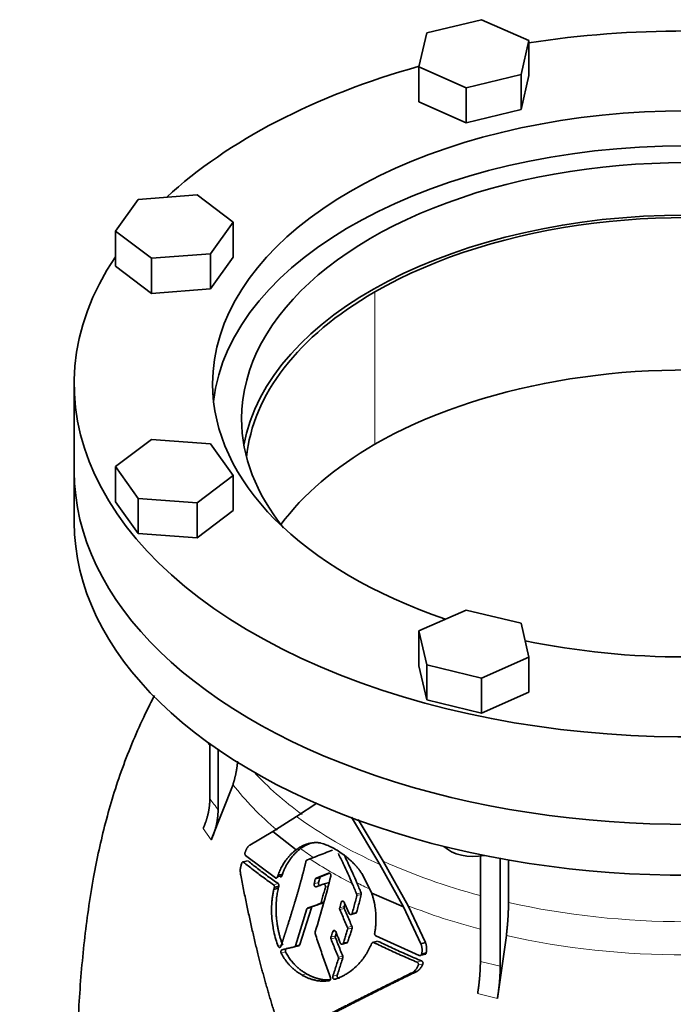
# Model space of a CAD drawing. Header units: millimetres. Extents: x 468 to 1360, y -1443 to 1457.
# Tile 10 of 29: x 1055 to 1208, y -566 to -336. Entities that reach past the tile are written whole.
import ezdxf

# ---------------------------------------------------------------- set-up
doc = ezdxf.new("R2010")
doc.units = ezdxf.units.MM
doc.layers.add('VSI344-454_FLANG', color=7, linetype='Continuous')
doc.layers.add('VSI344-454_TESTA', color=7, linetype='Continuous')

# ---------------------------------------------------------------- blocks, each defined once
blk = doc.blocks.new('SE4')
at = {"layer": 'VSI344-454_FLANG', "color": 7, "linetype": 'Continuous', "lineweight": 35}
for p, q in [((1163.01, -336.36), (1150.2, -339.42)), ((1174, -341.23), (1163.01, -336.36)), ((1150.2, -339.42), (1148.4, -347.35)), ((1172.19, -349.16), (1174, -341.23)), ((1174, -341.23), (1174, -349.39)), ((1148.4, -347.35), (1148.4, -355.51)), ((1148.4, -347.35), (1159.39, -352.22)), ((1159.39, -352.22), (1172.19, -349.16)), ((1172.19, -349.16), (1172.19, -357.32)), ((1172.19, -357.32), (1174, -349.39)), ((1159.39, -352.22), (1159.39, -360.38)), ((1148.4, -355.51), (1159.39, -360.38)), ((1159.39, -360.38), (1172.19, -357.32)), ((1082.95, -378.25), (1077.64, -385.64)), ((1096.69, -377.2), (1082.95, -378.25)), ((1105.12, -383.55), (1096.69, -377.2)), ((1099.82, -390.94), (1105.12, -383.55)), ((1105.12, -383.55), (1105.12, -391.71)), ((1077.64, -385.64), (1077.64, -393.8)), ((1077.64, -385.64), (1086.08, -391.98)), ((1086.08, -391.98), (1099.82, -390.94)), ((1086.08, -391.98), (1086.08, -400.15)), ((1099.82, -390.94), (1099.82, -399.11)), ((1099.82, -399.11), (1105.12, -391.71)), ((1077.64, -393.8), (1086.08, -400.15)), ((1086.08, -400.15), (1099.82, -399.11)), ((1068.06, -421.26), (1068.06, -441.67)), ((1086.08, -434.21), (1077.64, -440.55)), ((1099.82, -435.25), (1086.08, -434.21)), ((1105.12, -442.64), (1099.82, -435.25)), ((1077.64, -440.55), (1077.64, -448.72)), ((1077.64, -440.55), (1082.95, -447.94)), ((1096.69, -448.99), (1105.12, -442.64)), ((1105.12, -442.64), (1105.12, -450.81)), ((1077.64, -448.72), (1082.95, -456.11)), ((1082.95, -447.94), (1082.95, -456.11)), ((1082.95, -447.94), (1096.69, -448.99)), ((1096.69, -448.99), (1096.69, -457.15)), ((1096.69, -457.15), (1105.12, -450.81)), ((1082.95, -456.11), (1096.69, -457.15)), ((1159.39, -473.97), (1148.4, -478.84)), ((1172.19, -477.03), (1159.39, -473.97)), ((1174, -484.97), (1172.19, -477.03)), ((1148.4, -478.84), (1148.4, -487.01)), ((1148.4, -478.84), (1150.2, -486.77)), ((1163.01, -489.84), (1174, -484.97)), ((1174, -484.97), (1174, -493.13)), ((1148.4, -487.01), (1150.2, -494.94)), ((1150.2, -486.77), (1150.2, -494.94)), ((1150.2, -486.77), (1163.01, -489.84)), ((1163.01, -489.84), (1163.01, -498)), ((1163.01, -498), (1174, -493.13)), ((1150.2, -494.94), (1163.01, -498))]:
    blk.add_line(p, q, dxfattribs=at)
for centre, major_axis, start_param, end_param in [((1210.56, -421.26), (142.5, 0), 1.311301, 1.830292), ((1210.56, -421.26), (142.5, 0), 2.022017, 2.584178), ((1210.56, -421.26), (-110.25, 0), 2.103318, 6.283185), ((1210.56, -429.43), (-103.5, 0), 2.703137, 6.283185), ((1210.56, -429.43), (110.25, 0), 0.064181, 3.077412), ((1210.56, -441.67), (103.5, 0), 0.102659, 3.038933), ((1210.56, -421.26), (142.5, 0), 2.772791, 5.290477), ((1210.56, -421.26), (-110.25, 0), 0, 1.038274), ((1210.56, -429.43), (-103.5, 0), 0, 0.438456), ((1210.56, -441.67), (142.5, 0), 3.141593, 5.290477), ((1210.56, -421.26), (-110.25, 0), 1.224323, 1.91727)]:
    blk.add_ellipse(centre, major_axis=major_axis, ratio=0.57735, start_param=start_param, end_param=end_param, dxfattribs=at)
at = {"layer": 'VSI344-454_TESTA', "color": 4, "linetype": 'Continuous', "lineweight": 9}
for p, q in [((1138.08, -435.34), (1138.08, -399.83)), ((1098.1, -524.9), (1100.01, -527.57)), ((1107.51, -532.75), (1108.57, -532.47)), ((1125.26, -536.48), (1124.23, -536.75)), ((1114.51, -538.01), (1115.55, -537.73)), ((1124.99, -537.5), (1123.96, -537.78)), ((1126.58, -538.57), (1127.23, -538.4)), ((1133.88, -540.17), (1134.91, -539.9)), ((1133.91, -540.55), (1134.94, -540.28)), ((1123.34, -543.38), (1122.3, -543.66)), ((1125.38, -542.42), (1126.41, -542.14)), ((1125.61, -542.14), (1126.3, -541.95)), ((1130.95, -543.11), (1129.92, -543.39)), ((1130.98, -543.53), (1129.95, -543.8)), ((1130.87, -541.95), (1130.27, -542.11)), ((1132.83, -544.69), (1133.87, -544.41)), ((1131.74, -547.99), (1132.77, -547.71)), ((1131.77, -548.41), (1132.8, -548.13)), ((1128.93, -549.96), (1127.89, -550.24)), ((1128.95, -550.37), (1127.91, -550.65)), ((1128.95, -548.78), (1128.29, -548.96)), ((1116.29, -552.18), (1115.59, -552.37)), ((1119.62, -552.23), (1120.66, -551.95)), ((1130.8, -551.58), (1131.84, -551.3)), ((1137.89, -551.5), (1138.93, -551.22)), ((1117.33, -553.67), (1116.29, -553.95)), ((1129.6, -554.93), (1130.64, -554.66)), ((1129.61, -555.35), (1130.65, -555.07)), ((1147.97, -556.08), (1149.03, -555.79)), ((1148.25, -556.77), (1149.31, -556.48)), ((1162.71, -555.91), (1167.33, -557.02)), ((1122.17, -558.77), (1121.13, -559.05)), ((1129.36, -559.07), (1128.32, -559.35)), ((1162.07, -563.4), (1166.69, -564.5))]:
    blk.add_line(p, q, dxfattribs=at)
at = {"layer": 'VSI344-454_TESTA', "color": 7, "linetype": 'Continuous', "lineweight": 35}
for p, q in [((1068.06, -441.67), (1068.06, -453.51)), ((1099.66, -505.09), (1099.66, -517.95)), ((1101.58, -506.44), (1101.58, -520.61)), ((1105.06, -514.64), (1100.01, -527.57)), ((1119.86, -522.09), (1124.62, -518.97)), ((1114.32, -525.6), (1119.86, -522.09)), ((1132.65, -522.23), (1139.28, -533.28)), ((1140.05, -532.53), (1134.21, -522.78)), ((1108.96, -528.76), (1114.32, -525.6)), ((1114.32, -525.6), (1119.81, -529.85)), ((1108.41, -532.42), (1107.21, -532.74)), ((1114.98, -536.43), (1108.01, -531.19)), ((1122.27, -532.26), (1122.95, -532)), ((1162.71, -531.25), (1162.71, -555.91)), ((1167.33, -531.74), (1167.33, -557.02)), ((1169.26, -532.25), (1169.26, -542.16)), ((1139.28, -533.28), (1144.79, -543.15)), ((1145.85, -542.91), (1140.05, -532.53)), ((1115.55, -535.81), (1115.41, -536.21)), ((1115.41, -536.21), (1116.45, -535.93)), ((1116.59, -535.53), (1115.55, -535.81)), ((1116.45, -535.93), (1116.59, -535.53)), ((1127.35, -535.3), (1124.44, -536.48)), ((1125.47, -536.2), (1124.44, -536.48)), ((1125.47, -536.2), (1127.43, -535.41)), ((1137.39, -539.98), (1135.05, -535.37)), ((1114.69, -538.66), (1114.58, -539.1)), ((1115.62, -538.82), (1114.58, -539.1)), ((1114.69, -538.66), (1115.73, -538.38)), ((1115.62, -538.82), (1115.73, -538.38)), ((1124.43, -538.47), (1126.1, -537.88)), ((1127.21, -537.59), (1125.98, -537.92)), ((1137.39, -539.98), (1144.79, -543.15)), ((1122.3, -543.66), (1119.62, -552.23)), ((1120.66, -551.95), (1123.34, -543.38)), ((1123.57, -543.1), (1122.54, -543.38)), ((1144.79, -543.15), (1148.85, -551.76)), ((1149.91, -551.48), (1145.85, -542.91)), ((1132.52, -544.99), (1133.72, -544.67)), ((1148.45, -554.5), (1138.36, -549.93)), ((1168.77, -549.86), (1166.69, -564.5)), ((1119.35, -552.52), (1120.46, -552.22)), ((1130.47, -551.88), (1131.69, -551.55)), ((1138.74, -551.18), (1137.51, -551.51)), ((1149.91, -551.48), (1148.86, -551.76)), ((1148.62, -554.55), (1149.98, -554.18)), ((1149.03, -554.17), (1150.09, -553.88)), ((1147.87, -558.23), (1146.81, -558.52))]:
    blk.add_line(p, q, dxfattribs=at)
for centre, major_axis, start_param, end_param in [((1210.56, -441.67), (-102.5, 0), 3.197731, 5.497787), ((1210.56, -441.67), (102.5, 0), 2.356194, 3.085455), ((1210.56, -477.19), (-102.5, 0), 3.543769, 5.497787), ((1210.56, -477.19), (102.5, 0), 2.356194, 2.739416), ((1210.56, -441.67), (142.5, 0), 3.141593, 5.290477), ((1210.56, -453.51), (142.5, 0), 3.141593, 5.290477), ((1161.2, -526.81), (-8, 0), 0.514148, 1.885753)]:
    blk.add_ellipse(centre, major_axis=major_axis, ratio=0.57735, start_param=start_param, end_param=end_param, dxfattribs=at)
at = {"layer": 'VSI344-454_TESTA', "color": 4, "linetype": 'Continuous', "lineweight": 9}
for centre, major_axis, start_param, end_param in [((1210.56, -487.84), (115.26, 0), 3.398645, 3.409105), ((1210.56, -480.81), (-114, 0), 0.490111, 0.669286), ((1210.56, -487.84), (-115.26, 0), 0.41439, 0.598473), ((1210.56, -480.81), (-115.5, 0), 0.667535, 0.905636), ((1210.56, -487.84), (-115.26, 0), 0.678203, 0.720353), ((1210.56, -487.49), (-116.7, 0), 0.721598, 0.842309), ((1210.56, -480.81), (-114, 0), 0.90392, 1.137034), ((1210.56, -487.84), (-115.26, 0), 0.843396, 0.877131), ((1210.56, -487.84), (-115.26, 0), 0.974671, 1.142647), ((1210.56, -480.81), (114, 0), 4.341621, 5.083156), ((1210.56, -487.84), (-115.26, 0), 1.199788, 1.941804)]:
    blk.add_ellipse(centre, major_axis=major_axis, ratio=0.57735, start_param=start_param, end_param=end_param, dxfattribs=at)
at = {"layer": 'VSI344-454_TESTA', "color": 7, "linetype": 'Continuous', "lineweight": 35}
for points, degree, knots in [([(1086.74, -493.92), (1086.02, -495.32), (1084.3, -498.77), (1081.75, -504.42), (1079.25, -510.77), (1077.11, -517.19), (1075.31, -523.55), (1073.8, -529.9), (1072.46, -536.67), (1071.32, -543.77), (1070.38, -551.21), (1069.66, -558.66), (1069.11, -566.34), (1068.75, -573.65), (1068.53, -580.39), (1068.39, -586.34), (1068.31, -590.98), (1068.22, -595.48), (1068.21, -597.82), (1068.21, -599.23)], 3, [0.2688948, 0.2688948, 0.2688948, 0.2688948, 0.2994853, 0.343303, 0.3878406, 0.4309649, 0.4731807, 0.5150307, 0.5572245, 0.6076224, 0.6565293, 0.7071895, 0.7597888, 0.8172531, 0.8612881, 0.9039334, 0.9488007, 0.9738935, 1, 1, 1, 1]), ([(1105.06, -514.64), (1105.64, -512.79), (1105.93, -510.95), (1106.07, -510.06), (1106.14, -509.18)], 2, [0, 0, 0, 0.5, 0.5, 0.7425144, 0.7425144, 0.7425144]), ([(1098.1, -524.9), (1098.87, -523.16), (1099.27, -521.4), (1099.66, -519.65), (1099.66, -517.95)], 2, [0, 0, 0, 0.500132, 0.500132, 1, 1, 1]), ([(1101.58, -520.62), (1101.58, -522.31), (1101.18, -524.07), (1100.79, -525.83), (1100.01, -527.57)], 2, [0, 0, 0, 0.499868, 0.499868, 1, 1, 1]), ([(1107.88, -530.46), (1107.92, -530.38), (1107.98, -530.21), (1108.07, -529.98), (1108.17, -529.77), (1108.27, -529.58), (1108.38, -529.39), (1108.5, -529.19), (1108.65, -529.01), (1108.8, -528.86), (1108.91, -528.79), (1108.96, -528.76)], 3, [0, 0, 0, 0, 0.117532, 0.229212, 0.33436, 0.43261, 0.523843, 0.650327, 0.771212, 0.88734, 1, 1, 1, 1]), ([(1119.81, -529.85), (1119.72, -529.91), (1119.55, -530.04), (1119.31, -530.24), (1119.07, -530.44), (1118.84, -530.66), (1118.61, -530.87), (1118.39, -531.1), (1118.18, -531.32), (1117.98, -531.55), (1117.78, -531.79), (1117.59, -532.03), (1117.36, -532.34), (1117.09, -532.72), (1116.78, -533.19), (1116.5, -533.68), (1116.23, -534.18), (1115.98, -534.71), (1115.75, -535.24), (1115.62, -535.62), (1115.55, -535.8)], 3, [0, 0, 0, 0, 0.048918, 0.097127, 0.144611, 0.191357, 0.237355, 0.282595, 0.327071, 0.370778, 0.413715, 0.455879, 0.497274, 0.57131, 0.644563, 0.717042, 0.788771, 0.859795, 0.930177, 1, 1, 1, 1]), ([(1116.59, -535.53), (1116.62, -535.43), (1116.69, -535.25), (1116.8, -534.97), (1116.91, -534.7), (1117.02, -534.43), (1117.14, -534.17), (1117.27, -533.91), (1117.4, -533.66), (1117.54, -533.41), (1117.68, -533.16), (1117.82, -532.92), (1117.97, -532.68), (1118.12, -532.45), (1118.28, -532.22), (1118.5, -531.92), (1118.78, -531.55), (1119.14, -531.13), (1119.52, -530.71), (1119.93, -530.32), (1120.36, -529.94), (1120.66, -529.71), (1120.81, -529.59)], 3, [0, 0, 0, 0, 0.035015, 0.070162, 0.105454, 0.140901, 0.176515, 0.212303, 0.248274, 0.284432, 0.320783, 0.357331, 0.394079, 0.431028, 0.468179, 0.50553, 0.581583, 0.660209, 0.741403, 0.825137, 0.911361, 1, 1, 1, 1]), ([(1125.55, -528.29), (1125.47, -528.27), (1125.32, -528.25), (1125.09, -528.22), (1124.84, -528.2), (1124.58, -528.19), (1124.31, -528.19), (1124.02, -528.2), (1123.67, -528.23), (1123.27, -528.28), (1122.88, -528.37), (1122.38, -528.5), (1121.8, -528.7), (1121.18, -528.99), (1120.66, -529.27), (1120.23, -529.55), (1119.94, -529.75), (1119.81, -529.85)], 3, [0, 0, 0, 0, 0.035469, 0.073247, 0.113368, 0.155868, 0.200777, 0.248126, 0.301729, 0.376079, 0.45126, 0.504147, 0.640653, 0.757772, 0.842597, 0.92337, 1, 1, 1, 1]), ([(1120.81, -529.59), (1120.88, -529.54), (1121.01, -529.44), (1121.22, -529.3), (1121.44, -529.16), (1121.66, -529.02), (1121.9, -528.89), (1122.27, -528.69), (1122.66, -528.5), (1122.98, -528.38), (1123.08, -528.34)], 3, [0, 0, 0, 0, 0.0378546, 0.0767734, 0.1167484, 0.1577691, 0.1998227, 0.242894, 0.3598598, 0.4121597, 0.4121597, 0.4121597, 0.4121597]), ([(1135.05, -535.37), (1134.99, -535.28), (1134.88, -535.1), (1134.7, -534.85), (1134.53, -534.62), (1134.37, -534.41), (1134.21, -534.22), (1134.07, -534.04), (1133.93, -533.88), (1133.81, -533.73), (1133.69, -533.6), (1133.59, -533.48), (1133.49, -533.38), (1133.41, -533.29), (1133.34, -533.22), (1133.04, -532.9), (1132.5, -532.37), (1131.72, -531.69), (1130.77, -530.94), (1129.64, -530.16), (1128.58, -529.55), (1127.78, -529.15), (1127.23, -528.9), (1126.68, -528.67), (1126.11, -528.46), (1125.74, -528.34), (1125.55, -528.29)], 3, [0, 0, 0, 0, 0.023408, 0.045495, 0.066267, 0.08573, 0.103886, 0.120734, 0.136272, 0.150498, 0.163408, 0.175, 0.185269, 0.194211, 0.201824, 0.208105, 0.293106, 0.373501, 0.449142, 0.581205, 0.713645, 0.768118, 0.824122, 0.881537, 0.94022, 1, 1, 1, 1]), ([(1107.88, -530.46), (1107.88, -530.48), (1107.86, -530.52), (1107.85, -530.59), (1107.84, -530.66), (1107.83, -530.73), (1107.84, -530.8), (1107.85, -530.89), (1107.88, -531), (1107.93, -531.12), (1107.98, -531.16), (1108.01, -531.19)], 3, [0, 0, 0, 0, 0.084422, 0.165946, 0.246194, 0.32687, 0.409652, 0.496096, 0.666594, 0.830213, 1, 1, 1, 1]), ([(1122.27, -532.26), (1122.26, -532.27), (1122.23, -532.28), (1122.18, -532.32), (1122.14, -532.37), (1122.1, -532.44), (1122.08, -532.5), (1122.07, -532.53)], 3, [0, 0, 0, 0, 0.16747, 0.33309, 0.500577, 0.750185, 1, 1, 1, 1]), ([(1133.92, -537.55), (1133.59, -536.76), (1132.91, -535.19), (1131.91, -533.04), (1131.24, -531.67), (1130.95, -531.08)], 3, [0, 0, 0, 0, 0.3333333, 0.6666667, 0.9158048, 0.9158048, 0.9158048, 0.9158048]), ([(1106.86, -535.75), (1106.84, -535.63), (1106.8, -535.41), (1106.77, -535.07), (1106.75, -534.72), (1106.76, -534.37), (1106.81, -534.02), (1106.92, -533.56), (1107.02, -533.22), (1107.09, -532.99)], 3, [0, 0, 0, 0, 0.128357, 0.246909, 0.365609, 0.495543, 0.61697, 0.739244, 1, 1, 1, 1]), ([(1107.51, -532.75), (1107.49, -532.74), (1107.47, -532.73), (1107.43, -532.71), (1107.38, -532.7), (1107.33, -532.7), (1107.27, -532.73), (1107.21, -532.77), (1107.16, -532.83), (1107.12, -532.91), (1107.1, -532.97), (1107.09, -532.99)], 3, [0, 0, 0, 0, 0.08625, 0.171682, 0.257868, 0.382817, 0.507255, 0.630143, 0.752988, 0.876537, 1, 1, 1, 1]), ([(1116.24, -552.33), (1116.85, -550.44), (1117.01, -549.94), (1117.46, -548.57), (1117.8, -547.49), (1118.69, -544.67), (1119.36, -542.46), (1120.18, -539.76), (1120.82, -537.41), (1121.53, -534.84), (1122.07, -532.53)], 2, [0, 0, 0, 0.125, 0.125, 0.25, 0.25, 0.5, 0.5, 0.75, 0.75, 1, 1, 1]), ([(1116.57, -573.41), (1116.44, -573.03), (1116.18, -572.27), (1115.79, -571.13), (1115.41, -569.98), (1115.04, -568.82), (1114.67, -567.66), (1114.3, -566.49), (1113.94, -565.31), (1113.59, -564.13), (1113.24, -562.94), (1112.9, -561.75), (1112.56, -560.55), (1112.22, -559.34), (1111.89, -558.12), (1111.57, -556.9), (1111.25, -555.67), (1110.8, -553.91), (1110.23, -551.57), (1109.55, -548.63), (1108.86, -545.57), (1108.19, -542.4), (1107.51, -539.11), (1107.08, -536.88), (1106.86, -535.75)], 3, [0, 0, 0, 0, 0.030328, 0.060804, 0.091429, 0.122206, 0.153136, 0.184222, 0.215465, 0.246867, 0.278431, 0.310158, 0.342051, 0.374109, 0.406337, 0.438735, 0.471305, 0.504049, 0.578996, 0.657008, 0.738102, 0.822291, 0.909586, 1, 1, 1, 1]), ([(1114.98, -536.43), (1114.99, -536.44), (1115.03, -536.46), (1115.08, -536.48), (1115.13, -536.48), (1115.18, -536.48), (1115.25, -536.45), (1115.35, -536.37), (1115.39, -536.27), (1115.41, -536.21)], 3, [0, 0, 0, 0, 0.103611, 0.203327, 0.301591, 0.400957, 0.503894, 0.751518, 1, 1, 1, 1]), ([(1116.45, -535.93), (1116.45, -535.95), (1116.43, -535.99), (1116.41, -536.04), (1116.37, -536.09), (1116.33, -536.14), (1116.27, -536.18), (1116.21, -536.2), (1116.14, -536.2), (1116.08, -536.19), (1116.04, -536.16), (1116.02, -536.15)], 3, [0, 0, 0, 0, 0.083986, 0.167509, 0.251959, 0.376203, 0.500583, 0.624697, 0.748972, 0.874639, 1, 1, 1, 1]), ([(1124.23, -536.75), (1124.24, -536.73), (1124.25, -536.69), (1124.28, -536.63), (1124.32, -536.57), (1124.37, -536.51), (1124.42, -536.49), (1124.44, -536.48)], 3, [0, 0, 0, 0, 0.167832, 0.333794, 0.501453, 0.750788, 1, 1, 1, 1]), ([(1125.47, -536.2), (1125.45, -536.21), (1125.42, -536.23), (1125.38, -536.26), (1125.33, -536.31), (1125.29, -536.38), (1125.27, -536.44), (1125.26, -536.48)], 3, [0, 0, 0, 0, 0.166832, 0.332012, 0.499081, 0.749367, 1, 1, 1, 1]), ([(1127.35, -535.3), (1127.36, -535.3), (1127.4, -535.28), (1127.46, -535.28), (1127.55, -535.3), (1127.65, -535.36), (1127.74, -535.45), (1127.81, -535.57), (1127.85, -535.71), (1127.87, -535.82), (1127.86, -535.92), (1127.85, -535.96), (1127.85, -535.98)], 3, [0, 0, 0, 0, 0.062353, 0.125158, 0.24996, 0.374797, 0.499677, 0.624614, 0.749589, 0.874588, 0.937494, 1, 1, 1, 1]), ([(1114.58, -539.1), (1114.51, -539.38), (1114.38, -539.96), (1114.23, -540.9), (1114.1, -542.04), (1114.03, -543.52), (1114.07, -545.42), (1114.27, -547.27), (1114.6, -549.1), (1115, -550.73), (1115.4, -551.84), (1115.59, -552.37)], 3, [0, 0, 0, 0, 0.065392, 0.135018, 0.209054, 0.31821, 0.459165, 0.624086, 0.727787, 0.872222, 1, 1, 1, 1]), ([(1114.69, -538.66), (1114.69, -538.64), (1114.7, -538.6), (1114.71, -538.54), (1114.71, -538.46), (1114.71, -538.38), (1114.69, -538.29), (1114.66, -538.2), (1114.62, -538.12), (1114.57, -538.06), (1114.53, -538.03), (1114.51, -538.01)], 3, [0, 0, 0, 0, 0.083676, 0.167034, 0.251419, 0.376349, 0.501804, 0.626849, 0.751332, 0.876067, 1, 1, 1, 1]), ([(1116.64, -552.09), (1116.59, -551.97), (1116.5, -551.74), (1116.37, -551.38), (1116.25, -551.01), (1116.13, -550.62), (1116.01, -550.22), (1115.89, -549.8), (1115.78, -549.36), (1115.65, -548.81), (1115.51, -548.11), (1115.38, -547.33), (1115.26, -546.47), (1115.17, -545.58), (1115.11, -544.68), (1115.09, -543.81), (1115.09, -543), (1115.13, -542.18), (1115.19, -541.42), (1115.27, -540.71), (1115.37, -540.04), (1115.48, -539.41), (1115.57, -539.01), (1115.62, -538.82)], 3, [0, 0, 0, 0, 0.02826, 0.057418, 0.087472, 0.118419, 0.150254, 0.182969, 0.216554, 0.250998, 0.310069, 0.375912, 0.427432, 0.500644, 0.573156, 0.625373, 0.691441, 0.750209, 0.805071, 0.857422, 0.907318, 0.95482, 1, 1, 1, 1]), ([(1115.55, -537.73), (1115.57, -537.74), (1115.59, -537.76), (1115.63, -537.8), (1115.66, -537.85), (1115.7, -537.92), (1115.73, -538.01), (1115.75, -538.1), (1115.76, -538.2), (1115.75, -538.29), (1115.74, -538.35), (1115.73, -538.38)], 3, [0, 0, 0, 0, 0.082749, 0.16522, 0.248732, 0.373164, 0.49838, 0.623857, 0.748892, 0.874795, 1, 1, 1, 1]), ([(1124.43, -538.47), (1124.39, -538.48), (1124.33, -538.49), (1124.19, -538.46), (1124.03, -538.32), (1123.95, -538.1), (1123.94, -537.91), (1123.96, -537.82), (1123.96, -537.78)], 3, [0, 0, 0, 0, 0.124721, 0.24865, 0.50038, 0.748839, 0.874692, 1, 1, 1, 1]), ([(1124.99, -537.5), (1124.98, -537.54), (1124.97, -537.63), (1124.98, -537.78), (1125.01, -537.91), (1125.08, -538.03), (1125.16, -538.13), (1125.25, -538.19), (1125.36, -538.21), (1125.42, -538.2), (1125.45, -538.19)], 3, [0, 0, 0, 0, 0.12575, 0.251408, 0.377042, 0.502526, 0.627755, 0.752499, 0.8765, 1, 1, 1, 1]), ([(1126.58, -538.57), (1126.58, -538.55), (1126.59, -538.51), (1126.6, -538.41), (1126.59, -538.3), (1126.55, -538.16), (1126.49, -538.04), (1126.4, -537.95), (1126.31, -537.89), (1126.22, -537.87), (1126.15, -537.87), (1126.12, -537.88), (1126.1, -537.88)], 3, [0, 0, 0, 0, 0.062709, 0.125843, 0.25116, 0.376322, 0.501352, 0.626278, 0.751007, 0.875429, 0.937895, 1, 1, 1, 1]), ([(1127.13, -537.61), (1127.15, -537.6), (1127.18, -537.59), (1127.23, -537.59), (1127.28, -537.6), (1127.35, -537.62), (1127.39, -537.64), (1127.42, -537.67)], 3, [0, 0, 0, 0, 0.0629499, 0.1246998, 0.186508, 0.2496293, 0.3551818, 0.3551818, 0.3551818, 0.3551818]), ([(1133.91, -540.55), (1133.92, -540.53), (1133.93, -540.49), (1133.93, -540.43), (1133.93, -540.35), (1133.91, -540.27), (1133.89, -540.2), (1133.88, -540.17)], 3, [0, 0, 0, 0, 0.167837, 0.334108, 0.5018, 0.750897, 1, 1, 1, 1]), ([(1134.91, -539.9), (1134.92, -539.92), (1134.93, -539.96), (1134.95, -540.02), (1134.96, -540.1), (1134.96, -540.19), (1134.95, -540.25), (1134.94, -540.28)], 3, [0, 0, 0, 0, 0.166639, 0.331867, 0.498628, 0.749157, 1, 1, 1, 1]), ([(1138.08, -549.33), (1138.1, -549.2), (1138.15, -548.93), (1138.21, -548.53), (1138.26, -548.13), (1138.3, -547.73), (1138.33, -547.33), (1138.36, -546.93), (1138.37, -546.53), (1138.38, -546.12), (1138.38, -545.72), (1138.37, -545.32), (1138.35, -544.91), (1138.32, -544.4), (1138.25, -543.77), (1138.15, -543.03), (1138.01, -542.28), (1137.84, -541.52), (1137.64, -540.75), (1137.47, -540.23), (1137.39, -539.98)], 3, [0, 0, 0, 0, 0.0436, 0.087048, 0.130354, 0.173526, 0.216573, 0.259505, 0.302334, 0.345068, 0.38772, 0.4303, 0.472822, 0.515297, 0.592533, 0.671051, 0.750942, 0.832313, 0.915286, 1, 1, 1, 1]), ([(1122.3, -543.66), (1122.31, -543.64), (1122.32, -543.61), (1122.34, -543.56), (1122.37, -543.52), (1122.41, -543.47), (1122.46, -543.41), (1122.51, -543.39), (1122.54, -543.38)], 3, [0, 0, 0, 0, 0.126744, 0.251719, 0.376563, 0.502917, 0.751732, 1, 1, 1, 1]), ([(1123.57, -543.1), (1123.56, -543.11), (1123.53, -543.12), (1123.5, -543.14), (1123.46, -543.17), (1123.42, -543.21), (1123.37, -543.28), (1123.35, -543.35), (1123.34, -543.38)], 3, [0, 0, 0, 0, 0.124852, 0.248233, 0.371769, 0.49708, 0.748235, 1, 1, 1, 1]), ([(1125.38, -542.42), (1125.39, -542.41), (1125.42, -542.4), (1125.45, -542.38), (1125.49, -542.35), (1125.53, -542.31), (1125.58, -542.24), (1125.6, -542.17), (1125.61, -542.14)], 3, [0, 0, 0, 0, 0.125329, 0.249125, 0.373003, 0.498576, 0.74923, 1, 1, 1, 1]), ([(1129.95, -543.8), (1129.94, -543.78), (1129.92, -543.74), (1129.91, -543.67), (1129.9, -543.59), (1129.89, -543.49), (1129.91, -543.42), (1129.92, -543.39)], 3, [0, 0, 0, 0, 0.164207, 0.326866, 0.491238, 0.745542, 1, 1, 1, 1]), ([(1130.27, -542.11), (1130.27, -542.09), (1130.29, -542.05), (1130.31, -541.99), (1130.35, -541.94), (1130.4, -541.88), (1130.48, -541.83), (1130.59, -541.81), (1130.7, -541.82), (1130.81, -541.88), (1130.9, -541.98), (1130.95, -542.06), (1130.97, -542.1)], 3, [0, 0, 0, 0, 0.062966, 0.124796, 0.186784, 0.250209, 0.375117, 0.49931, 0.626183, 0.752696, 0.875851, 1, 1, 1, 1]), ([(1130.95, -543.11), (1130.94, -543.14), (1130.93, -543.18), (1130.93, -543.25), (1130.93, -543.33), (1130.94, -543.43), (1130.97, -543.49), (1130.98, -543.53)], 3, [0, 0, 0, 0, 0.167612, 0.333466, 0.500978, 0.750572, 1, 1, 1, 1]), ([(1130.95, -543.11), (1131.01, -542.9), (1131.07, -542.68), (1131.13, -542.46), (1131.13, -542.46)], 3, [0, 0, 0, 0, 0.5, 0.5092743, 0.5092743, 0.5092743, 0.5092743]), ([(1168.77, -549.86), (1169.01, -547.82), (1169.14, -545.88), (1169.26, -543.94), (1169.26, -542.16)], 2, [0, 0, 0, 0.5, 0.5, 1, 1, 1]), ([(1132.12, -544.7), (1132.13, -544.72), (1132.15, -544.77), (1132.18, -544.82), (1132.23, -544.87), (1132.29, -544.93), (1132.39, -544.98), (1132.5, -544.99), (1132.61, -544.97), (1132.71, -544.91), (1132.79, -544.81), (1132.82, -544.73), (1132.83, -544.69)], 3, [0, 0, 0, 0, 0.063279, 0.124964, 0.186389, 0.248902, 0.37582, 0.50344, 0.627237, 0.751955, 0.876448, 1, 1, 1, 1]), ([(1133.87, -544.41), (1133.86, -544.43), (1133.85, -544.47), (1133.82, -544.53), (1133.78, -544.58), (1133.72, -544.64), (1133.67, -544.68), (1133.63, -544.69), (1133.62, -544.69)], 3, [0, 0, 0, 0, 0.0635375, 0.125825, 0.1881816, 0.2519239, 0.3777756, 0.4008667, 0.4008667, 0.4008667, 0.4008667]), ([(1131.77, -548.41), (1131.77, -548.38), (1131.78, -548.34), (1131.79, -548.27), (1131.79, -548.19), (1131.78, -548.09), (1131.75, -548.02), (1131.74, -547.99)], 3, [0, 0, 0, 0, 0.168526, 0.335046, 0.503023, 0.75174, 1, 1, 1, 1]), ([(1132.77, -547.71), (1132.78, -547.74), (1132.8, -547.78), (1132.82, -547.85), (1132.83, -547.93), (1132.83, -548.03), (1132.81, -548.09), (1132.8, -548.13)], 3, [0, 0, 0, 0, 0.163722, 0.326003, 0.490132, 0.74473, 1, 1, 1, 1]), ([(1124.2, -549.03), (1124.19, -549.05), (1124.18, -549.09), (1124.17, -549.15), (1124.17, -549.23), (1124.18, -549.32), (1124.19, -549.39), (1124.2, -549.42)], 3, [0, 0, 0, 0, 0.164621, 0.327709, 0.492135, 0.746371, 1, 1, 1, 1]), ([(1127.91, -550.65), (1127.9, -550.63), (1127.89, -550.59), (1127.87, -550.52), (1127.86, -550.44), (1127.87, -550.34), (1127.88, -550.27), (1127.89, -550.24)], 3, [0, 0, 0, 0, 0.16391, 0.326464, 0.490836, 0.745226, 1, 1, 1, 1]), ([(1128.29, -548.96), (1128.3, -548.93), (1128.31, -548.89), (1128.34, -548.83), (1128.38, -548.78), (1128.44, -548.72), (1128.52, -548.67), (1128.63, -548.65), (1128.75, -548.67), (1128.85, -548.73), (1128.95, -548.82), (1128.99, -548.9), (1129.01, -548.95)], 3, [0, 0, 0, 0, 0.06381, 0.126263, 0.188678, 0.252375, 0.378548, 0.504124, 0.629235, 0.754264, 0.876896, 1, 1, 1, 1]), ([(1128.93, -549.96), (1128.92, -549.99), (1128.91, -550.03), (1128.9, -550.1), (1128.9, -550.18), (1128.91, -550.28), (1128.93, -550.34), (1128.95, -550.37)], 3, [0, 0, 0, 0, 0.168129, 0.334457, 0.502302, 0.751397, 1, 1, 1, 1]), ([(1128.93, -549.96), (1129, -549.75), (1129.07, -549.52), (1129.14, -549.29), (1129.14, -549.28)], 3, [0, 0, 0, 0, 0.5, 0.5294176, 0.5294176, 0.5294176, 0.5294176]), ([(1138.08, -549.33), (1138.08, -549.36), (1138.07, -549.4), (1138.07, -549.48), (1138.08, -549.55), (1138.1, -549.62), (1138.14, -549.72), (1138.21, -549.84), (1138.31, -549.9), (1138.36, -549.93)], 3, [0, 0, 0, 0, 0.102907, 0.202298, 0.30042, 0.399604, 0.502115, 0.750474, 1, 1, 1, 1]), ([(1116.24, -552.33), (1116.24, -552.35), (1116.22, -552.39), (1116.19, -552.45), (1116.16, -552.5), (1116.1, -552.56), (1116.03, -552.61), (1115.93, -552.64), (1115.83, -552.62), (1115.73, -552.57), (1115.65, -552.48), (1115.61, -552.41), (1115.59, -552.37)], 3, [0, 0, 0, 0, 0.063465, 0.12566, 0.187794, 0.251081, 0.375353, 0.499064, 0.623924, 0.748961, 0.873998, 1, 1, 1, 1]), ([(1116.29, -553.95), (1116.28, -553.93), (1116.26, -553.89), (1116.25, -553.83), (1116.23, -553.77), (1116.22, -553.68), (1116.23, -553.57), (1116.25, -553.45), (1116.3, -553.34), (1116.36, -553.25), (1116.44, -553.19), (1116.5, -553.17), (1116.53, -553.16)], 3, [0, 0, 0, 0, 0.064055, 0.126997, 0.189862, 0.253688, 0.381042, 0.508557, 0.632366, 0.756188, 0.878525, 1, 1, 1, 1]), ([(1117.57, -552.88), (1117.56, -552.88), (1117.53, -552.89), (1117.48, -552.91), (1117.44, -552.94), (1117.39, -552.99), (1117.34, -553.06), (1117.29, -553.18), (1117.27, -553.3), (1117.26, -553.43), (1117.28, -553.55), (1117.32, -553.63), (1117.33, -553.67)], 3, [0, 0, 0, 0, 0.062334, 0.123832, 0.185517, 0.248399, 0.372092, 0.496332, 0.621791, 0.747303, 0.873743, 1, 1, 1, 1]), ([(1119.34, -552.52), (1119.36, -552.51), (1119.39, -552.51), (1119.43, -552.48), (1119.47, -552.46), (1119.52, -552.41), (1119.58, -552.34), (1119.61, -552.26), (1119.62, -552.23)], 3, [0, 0, 0, 0, 0.125105, 0.248501, 0.372119, 0.497878, 0.748605, 1, 1, 1, 1]), ([(1120.66, -551.95), (1120.65, -551.97), (1120.64, -552), (1120.61, -552.05), (1120.58, -552.1), (1120.54, -552.16), (1120.47, -552.21), (1120.41, -552.23), (1120.38, -552.24)], 3, [0, 0, 0, 0, 0.12695, 0.251845, 0.376599, 0.503133, 0.751956, 1, 1, 1, 1]), ([(1128.81, -560.04), (1128.91, -560.01), (1129.11, -559.94), (1129.43, -559.83), (1129.75, -559.71), (1130.07, -559.57), (1130.4, -559.42), (1130.73, -559.25), (1131.07, -559.07), (1131.62, -558.75), (1132.54, -558.15), (1133.74, -557.14), (1134.87, -555.93), (1135.64, -554.89), (1136.15, -554.11), (1136.51, -553.5), (1136.83, -552.9), (1137.12, -552.31), (1137.29, -551.91), (1137.37, -551.71)], 3, [0, 0, 0, 0, 0.02808, 0.056914, 0.086499, 0.116828, 0.147901, 0.179717, 0.212275, 0.24558, 0.34117, 0.489344, 0.630554, 0.738356, 0.794536, 0.848778, 0.901099, 0.951507, 1, 1, 1, 1]), ([(1130.07, -551.59), (1130.09, -551.63), (1130.13, -551.71), (1130.25, -551.84), (1130.45, -551.91), (1130.64, -551.83), (1130.75, -551.7), (1130.79, -551.62), (1130.8, -551.58)], 3, [0, 0, 0, 0, 0.123664, 0.246411, 0.497463, 0.746927, 0.873761, 1, 1, 1, 1]), ([(1131.84, -551.3), (1131.82, -551.34), (1131.79, -551.43), (1131.7, -551.52), (1131.63, -551.57), (1131.59, -551.58)], 3, [0, 0, 0, 0, 0.1272432, 0.2546818, 0.3930996, 0.3930996, 0.3930996, 0.3930996]), ([(1137.89, -551.5), (1137.87, -551.49), (1137.84, -551.48), (1137.79, -551.46), (1137.73, -551.46), (1137.66, -551.46), (1137.59, -551.48), (1137.52, -551.52), (1137.46, -551.57), (1137.41, -551.64), (1137.39, -551.69), (1137.37, -551.71)], 3, [0, 0, 0, 0, 0.082967, 0.165673, 0.249342, 0.373952, 0.499349, 0.624786, 0.749741, 0.875167, 1, 1, 1, 1]), ([(1148.85, -551.76), (1148.88, -551.82), (1148.92, -551.94), (1148.97, -552.13), (1149.02, -552.32), (1149.06, -552.51), (1149.09, -552.71), (1149.11, -552.92), (1149.12, -553.12), (1149.12, -553.33), (1149.12, -553.54), (1149.1, -553.75), (1149.07, -553.96), (1149.04, -554.1), (1149.03, -554.17)], 3, [0, 0, 0, 0, 0.077144, 0.155351, 0.234641, 0.315035, 0.39655, 0.479206, 0.563019, 0.648006, 0.734183, 0.821564, 0.910165, 1, 1, 1, 1]), ([(1150.09, -553.89), (1150.1, -553.82), (1150.13, -553.69), (1150.15, -553.5), (1150.17, -553.3), (1150.18, -553.11), (1150.18, -552.92), (1150.18, -552.73), (1150.16, -552.54), (1150.14, -552.35), (1150.11, -552.17), (1150.07, -551.99), (1150.02, -551.82), (1149.97, -551.64), (1149.93, -551.53), (1149.91, -551.48)], 3, [0, 0, 0, 0, 0.082904, 0.164766, 0.245597, 0.325409, 0.404213, 0.482023, 0.558851, 0.634711, 0.709616, 0.783583, 0.856625, 0.928759, 1, 1, 1, 1]), ([(1116.29, -553.95), (1116.34, -554.04), (1116.44, -554.24), (1116.6, -554.52), (1116.76, -554.8), (1116.93, -555.07), (1117.1, -555.33), (1117.28, -555.59), (1117.46, -555.84), (1117.65, -556.08), (1117.85, -556.32), (1118.04, -556.55), (1118.32, -556.85), (1118.68, -557.22), (1119.14, -557.64), (1119.61, -558.03), (1120.1, -558.4), (1120.61, -558.74), (1120.95, -558.95), (1121.13, -559.05)], 3, [0, 0, 0, 0, 0.042969, 0.08578, 0.128454, 0.171009, 0.21346, 0.255821, 0.298104, 0.340321, 0.382478, 0.424584, 0.466644, 0.554492, 0.642779, 0.731504, 0.820647, 0.910165, 1, 1, 1, 1]), ([(1122.17, -558.77), (1122.06, -558.71), (1121.85, -558.59), (1121.54, -558.39), (1121.24, -558.19), (1120.94, -557.97), (1120.65, -557.75), (1120.37, -557.52), (1120.09, -557.28), (1119.81, -557.03), (1119.55, -556.77), (1119.25, -556.45), (1118.92, -556.08), (1118.57, -555.65), (1118.23, -555.19), (1117.91, -554.7), (1117.61, -554.2), (1117.42, -553.84), (1117.33, -553.67)], 3, [0, 0, 0, 0, 0.053778, 0.107467, 0.161052, 0.214521, 0.267863, 0.32107, 0.374136, 0.427059, 0.479838, 0.532477, 0.609792, 0.687269, 0.764953, 0.842909, 0.921222, 1, 1, 1, 1]), ([(1129.61, -555.35), (1129.62, -555.32), (1129.63, -555.28), (1129.64, -555.21), (1129.64, -555.13), (1129.63, -555.03), (1129.61, -554.97), (1129.6, -554.93)], 3, [0, 0, 0, 0, 0.168888, 0.335732, 0.503899, 0.752326, 1, 1, 1, 1]), ([(1130.64, -554.66), (1130.64, -554.68), (1130.66, -554.72), (1130.67, -554.79), (1130.68, -554.87), (1130.68, -554.97), (1130.66, -555.03), (1130.65, -555.07)], 3, [0, 0, 0, 0, 0.163463, 0.32566, 0.489804, 0.744457, 1, 1, 1, 1]), ([(1148.45, -554.5), (1148.47, -554.51), (1148.51, -554.52), (1148.58, -554.53), (1148.64, -554.54), (1148.7, -554.53), (1148.76, -554.51), (1148.84, -554.47), (1148.92, -554.41), (1149, -554.3), (1149.02, -554.21), (1149.03, -554.17)], 3, [0, 0, 0, 0, 0.086868, 0.170562, 0.252673, 0.334884, 0.418871, 0.50621, 0.674735, 0.834793, 1, 1, 1, 1]), ([(1150.09, -553.89), (1150.09, -553.91), (1150.08, -553.95), (1150.05, -554.01), (1150.01, -554.08), (1149.96, -554.14), (1149.89, -554.19), (1149.85, -554.21), (1149.84, -554.22)], 3, [0.0003195, 0.0003195, 0.0003195, 0.0003195, 0.0814178, 0.1626674, 0.245387, 0.3690191, 0.4942971, 0.5613323, 0.5613323, 0.5613323, 0.5613323]), ([(1148.25, -556.77), (1148.22, -556.84), (1148.16, -556.98), (1148.05, -557.18), (1147.94, -557.39), (1147.81, -557.59), (1147.66, -557.79), (1147.49, -557.99), (1147.29, -558.19), (1147.07, -558.37), (1146.89, -558.47), (1146.81, -558.52)], 3, [0, 0, 0, 0, 0.094258, 0.191243, 0.290639, 0.392138, 0.495456, 0.611681, 0.734498, 0.863817, 1, 1, 1, 1]), ([(1147.87, -558.23), (1147.91, -558.21), (1147.99, -558.17), (1148.1, -558.09), (1148.21, -558.02), (1148.31, -557.94), (1148.41, -557.85), (1148.5, -557.76), (1148.58, -557.67), (1148.66, -557.58), (1148.79, -557.42), (1148.96, -557.17), (1149.16, -556.83), (1149.26, -556.6), (1149.31, -556.48)], 3, [0, 0, 0, 0, 0.061739, 0.122065, 0.181064, 0.238788, 0.295265, 0.350503, 0.404493, 0.457217, 0.508649, 0.678163, 0.842407, 1, 1, 1, 1]), ([(1148.25, -556.77), (1148.25, -556.75), (1148.27, -556.7), (1148.28, -556.64), (1148.29, -556.56), (1148.28, -556.46), (1148.25, -556.37), (1148.2, -556.27), (1148.14, -556.19), (1148.06, -556.12), (1148, -556.09), (1147.97, -556.08)], 3, [0, 0, 0, 0, 0.08401, 0.16737, 0.251806, 0.374676, 0.49698, 0.619813, 0.743838, 0.872043, 1, 1, 1, 1]), ([(1149.03, -555.79), (1149.05, -555.8), (1149.09, -555.82), (1149.15, -555.86), (1149.21, -555.92), (1149.26, -555.99), (1149.31, -556.08), (1149.34, -556.18), (1149.35, -556.28), (1149.34, -556.39), (1149.32, -556.45), (1149.31, -556.48)], 3, [0, 0, 0, 0, 0.085449, 0.170198, 0.255947, 0.379765, 0.502454, 0.624681, 0.747679, 0.874067, 1, 1, 1, 1]), ([(1162.07, -563.4), (1162.39, -561.39), (1162.55, -559.5), (1162.71, -557.61), (1162.71, -555.91)], 2, [0, 0, 0, 0.500132, 0.500132, 1, 1, 1]), ([(1167.33, -557.02), (1167.33, -558.71), (1167.17, -560.6), (1167.01, -562.5), (1166.69, -564.5)], 2, [0, 0, 0, 0.499849, 0.499849, 1, 1, 1]), ([(1146.81, -558.52), (1142.64, -560.57), (1139.08, -562.34), (1135.03, -564.36), (1131.49, -566.16), (1129.57, -567.14), (1127.77, -568.07), (1125.88, -569.04), (1124.06, -569.99), (1120.42, -571.89), (1117.07, -573.7)], 2, [0, 0, 0, 0.25, 0.25, 0.5, 0.5, 0.625, 0.625, 0.75, 0.75, 1, 1, 1]), ([(1118.1, -573.42), (1121.44, -571.62), (1125.08, -569.72), (1126.89, -568.78), (1128.78, -567.81), (1130.55, -566.89), (1132.44, -565.93), (1135.99, -564.13), (1140.06, -562.1), (1143.66, -560.3), (1147.87, -558.23)], 2, [0, 0, 0, 0.25, 0.25, 0.375, 0.375, 0.5, 0.5, 0.75, 0.75, 1, 1, 1]), ([(1121.13, -559.05), (1121.23, -559.11), (1121.45, -559.23), (1121.77, -559.4), (1122.1, -559.56), (1122.43, -559.7), (1122.76, -559.84), (1123.1, -559.96), (1123.43, -560.08), (1123.77, -560.18), (1124.11, -560.26), (1124.51, -560.35), (1124.95, -560.42), (1125.46, -560.48), (1125.96, -560.51), (1126.47, -560.5), (1126.98, -560.46), (1127.32, -560.41), (1127.49, -560.38)], 3, [0, 0, 0, 0, 0.054166, 0.108282, 0.162323, 0.21627, 0.270104, 0.323807, 0.377367, 0.430771, 0.48401, 0.53708, 0.613609, 0.690347, 0.767307, 0.844527, 0.922063, 1, 1, 1, 1]), ([(1127.7, -560.2), (1127.61, -560.21), (1127.44, -560.22), (1127.16, -560.22), (1126.89, -560.22), (1126.62, -560.21), (1126.35, -560.18), (1126.07, -560.15), (1125.8, -560.11), (1125.53, -560.07), (1125.26, -560.01), (1125, -559.94), (1124.73, -559.87), (1124.46, -559.79), (1124.2, -559.71), (1123.94, -559.61), (1123.68, -559.51), (1123.42, -559.4), (1123.16, -559.29), (1122.91, -559.17), (1122.66, -559.04), (1122.41, -558.91), (1122.25, -558.82), (1122.17, -558.77)], 3, [0.1258905, 0.1258905, 0.1258905, 0.1258905, 0.1663195, 0.2078566, 0.2493995, 0.2909566, 0.3325338, 0.3741358, 0.4157654, 0.4574239, 0.4991111, 0.5408257, 0.5825649, 0.6243249, 0.6661008, 0.7078866, 0.7496755, 0.79146, 0.8332317, 0.8749815, 0.9166997, 0.9583761, 1, 1, 1, 1]), ([(1127.78, -559.68), (1127.79, -559.7), (1127.8, -559.74), (1127.81, -559.79), (1127.82, -559.85), (1127.82, -559.93), (1127.81, -560.02), (1127.78, -560.13), (1127.73, -560.22), (1127.66, -560.3), (1127.58, -560.35), (1127.52, -560.37), (1127.49, -560.38)], 3, [0, 0, 0, 0, 0.062493, 0.124501, 0.186876, 0.250458, 0.374582, 0.4995, 0.624366, 0.748976, 0.875076, 1, 1, 1, 1]), ([(1128.81, -560.04), (1128.79, -560.04), (1128.75, -560.05), (1128.67, -560.06), (1128.58, -560.04), (1128.48, -559.98), (1128.39, -559.88), (1128.33, -559.77), (1128.29, -559.63), (1128.29, -559.51), (1128.3, -559.42), (1128.31, -559.38), (1128.32, -559.35)], 3, [0, 0, 0, 0, 0.063173, 0.126669, 0.25139, 0.374624, 0.497229, 0.620048, 0.744161, 0.870712, 0.935536, 1, 1, 1, 1]), ([(1129.36, -559.07), (1129.36, -559.1), (1129.34, -559.14), (1129.33, -559.21), (1129.33, -559.28), (1129.34, -559.38), (1129.37, -559.49), (1129.43, -559.6), (1129.52, -559.7), (1129.61, -559.75), (1129.68, -559.77), (1129.73, -559.78), (1129.79, -559.78), (1129.83, -559.77), (1129.85, -559.76)], 3, [0, 0, 0, 0, 0.064346, 0.129033, 0.192681, 0.255857, 0.37953, 0.503319, 0.62553, 0.747962, 0.810155, 0.872929, 0.936645, 1, 1, 1, 1])]:
    blk.add_open_spline(points, degree=degree, knots=knots, dxfattribs=at)
at = {"layer": 'VSI344-454_TESTA', "color": 4, "linetype": 'Continuous', "lineweight": 9}
blk.add_open_spline([(1099.66, -517.95), (1099.66, -517.95), (1099.66, -517.95), (1099.66, -517.95), (1099.99, -518.37), (1100.63, -519.23), (1101.26, -520.15), (1101.58, -520.61), (1101.58, -520.61), (1101.58, -520.61), (1101.58, -520.62)], degree=3, knots=[0, 0, 0, 0, 0.000018, 0.000018, 0.000018, 0.5, 0.999982, 0.999982, 0.999982, 1, 1, 1, 1], dxfattribs=at)
at = {"layer": 'VSI344-454_TESTA', "color": 7, "linetype": 'Continuous', "lineweight": 35}
for points in [[(1122.95, -532), (1123.55, -531.77), (1124.74, -531.31), (1126.5, -530.62), (1127.65, -530.16), (1128.22, -529.94)], [(1115.55, -537.73), (1114.73, -537.16), (1113.11, -536), (1110.78, -534.24), (1109.29, -533.06), (1108.57, -532.47)], [(1129.61, -530.77), (1130.01, -531.54), (1130.78, -533.09), (1131.86, -535.43), (1132.54, -536.99), (1132.87, -537.77)], [(1107.51, -532.75), (1108.24, -533.35), (1109.73, -534.53), (1112.06, -536.28), (1113.68, -537.44), (1114.51, -538.01)], [(1124.23, -536.75), (1124.19, -536.92), (1124.1, -537.26), (1124.01, -537.6), (1123.96, -537.78)], [(1124.2, -549.03), (1125.6, -544.53), (1126.86, -540.19), (1127.85, -535.98)], [(1124.99, -537.5), (1125.04, -537.33), (1125.13, -536.99), (1125.22, -536.65), (1125.26, -536.48)], [(1126.58, -538.57), (1126.48, -538.96), (1126.27, -539.74), (1125.95, -540.93), (1125.73, -541.73), (1125.61, -542.14)], [(1132.87, -537.77), (1133.04, -538.17), (1133.38, -538.97), (1133.71, -539.77), (1133.88, -540.17)], [(1134.91, -539.9), (1134.75, -539.51), (1134.42, -538.73), (1134.09, -537.94), (1133.92, -537.55)], [(1133.91, -540.55), (1133.8, -541), (1133.58, -541.91), (1133.22, -543.28), (1132.96, -544.22), (1132.83, -544.69)], [(1133.87, -544.41), (1134, -543.94), (1134.25, -543.01), (1134.61, -541.63), (1134.83, -540.73), (1134.94, -540.28)], [(1125.38, -542.42), (1125.06, -542.53), (1124.42, -542.74), (1123.48, -543.06), (1122.85, -543.27), (1122.54, -543.38)], [(1123.57, -543.1), (1124.04, -542.94), (1124.98, -542.62), (1125.93, -542.3), (1126.41, -542.14)], [(1130.27, -542.11), (1130.21, -542.32), (1130.09, -542.75), (1129.98, -543.17), (1129.92, -543.39)], [(1129.95, -543.8), (1130.15, -544.27), (1130.55, -545.21), (1131.14, -546.61), (1131.54, -547.53), (1131.74, -547.99)], [(1132.12, -544.7), (1131.99, -544.41), (1131.73, -543.84), (1131.35, -542.97), (1131.1, -542.39), (1130.97, -542.1)], [(1132.77, -547.71), (1132.58, -547.25), (1132.18, -546.33), (1131.58, -544.93), (1131.18, -544), (1130.98, -543.53)], [(1131.77, -548.41), (1131.66, -548.75), (1131.45, -549.45), (1131.13, -550.51), (1130.91, -551.22), (1130.8, -551.58)], [(1131.84, -551.3), (1131.95, -550.94), (1132.17, -550.23), (1132.49, -549.17), (1132.7, -548.48), (1132.8, -548.13)], [(1127.78, -559.68), (1127.36, -558.53), (1126.54, -556.23), (1125.35, -552.81), (1124.58, -550.55), (1124.2, -549.42)], [(1128.29, -548.96), (1128.22, -549.17), (1128.09, -549.6), (1127.96, -550.03), (1127.89, -550.24)], [(1127.91, -550.65), (1128.09, -551.13), (1128.47, -552.08), (1129.03, -553.51), (1129.41, -554.46), (1129.6, -554.93)], [(1130.64, -554.66), (1130.45, -554.18), (1130.07, -553.23), (1129.51, -551.8), (1129.13, -550.85), (1128.95, -550.37)], [(1130.07, -551.59), (1129.95, -551.3), (1129.72, -550.71), (1129.36, -549.83), (1129.12, -549.24), (1129.01, -548.95)], [(1119.34, -552.52), (1119.02, -552.59), (1118.39, -552.73), (1117.45, -552.95), (1116.84, -553.09), (1116.53, -553.16)], [(1137.89, -551.5), (1138.97, -552.02), (1141.16, -553.06), (1144.52, -554.59), (1146.81, -555.59), (1147.97, -556.08)], [(1149.03, -555.79), (1147.87, -555.3), (1145.58, -554.31), (1142.21, -552.78), (1140.02, -551.74), (1138.93, -551.22)], [(1129.61, -555.35), (1129.47, -555.79), (1129.19, -556.67), (1128.76, -558), (1128.47, -558.9), (1128.32, -559.35)], [(1129.36, -559.07), (1129.51, -558.62), (1129.8, -557.73), (1130.23, -556.39), (1130.51, -555.51), (1130.65, -555.07)]]:
    blk.add_open_spline(points, degree=3, dxfattribs=at)

msp = doc.modelspace()

# ---------------------------------------------------------------- block references
msp.add_blockref('SE4', (0, 0))

doc.saveas('drawing.dxf')
